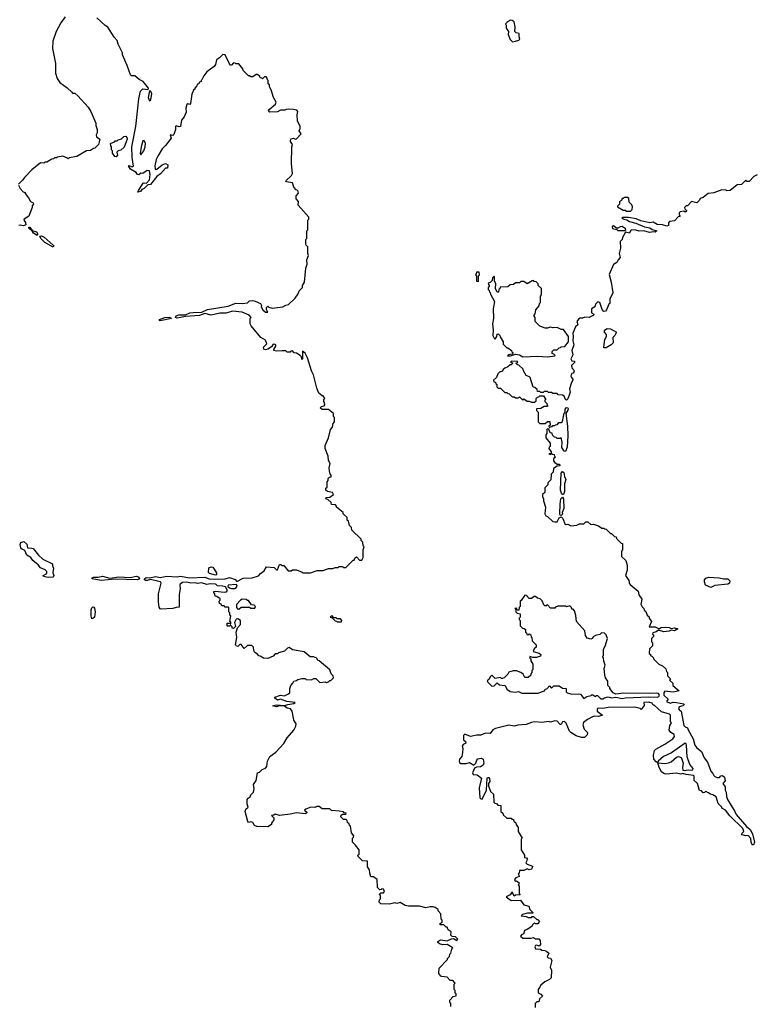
# Model space of a CAD drawing. Extents: x 1980017 to 2252640, y 74400 to 266395.
# Tile 105 of 256: x 2041680 to 2048573, y 205496 to 214725. Entities that reach past the tile are written whole.
import ezdxf

# ---------------------------------------------------------------- set-up
doc = ezdxf.new("R2010")
doc.units = 0

msp = doc.modelspace()

# ---------------------------------------------------------------- linework, layer by layer
at = {"layer": '0CON20XD'}
for points in [[(2042106.4, 214753.6), (2042064.1, 214695.9), (2042023.3, 214615), (2041990, 214525), (2041986.7, 214455), (2042016.1, 214316.1), (2042016.7, 214225), (2042030, 214175), (2042055, 214137.5), (2042125, 214087.5), (2042167.5, 214045), (2042175, 214037.5), (2042196.1, 214036.1), (2042225, 214012.5), (2042322.5, 213905), (2042346.1, 213866.1), (2042392.5, 213755), (2042392.5, 213735), (2042407.5, 213695), (2042407.5, 213665), (2042397.5, 213645), (2042398.3, 213628.3), (2042430, 213605), (2042420, 213555), (2042385, 213520), (2042371.7, 213518.3), (2042345, 213500), (2042305, 213497.5), (2042215, 213442.5), (2042145, 213430), (2042135, 213420), (2042128.3, 213428.3), (2042085, 213447.5), (2042033, 213437), (2042025, 213430), (2042005, 213430), (2041998.3, 213421.7), (2041981.7, 213418.3), (2041935, 213390), (2041915, 213390), (2041905, 213380), (2041875, 213382.5), (2041795, 213317.5), (2041725, 213247.5), (2041707.7, 213222.3), (2041667.5, 213185)], [(2043765.8, 212064.2), (2043815, 212070), (2043835, 212090), (2043865, 212092.5), (2043887, 212087), (2043936.7, 212065), (2043946.7, 212045), (2043942.5, 212035), (2043960, 212005), (2043985, 211983.8), (2044005, 211982.5), (2043992.5, 212005), (2043993.6, 212026.4), (2044005, 212040), (2044015, 212030), (2044045, 212022.5), (2044145, 212032.5), (2044175, 212050), (2044200, 212055), (2044262.5, 212115), (2044290, 212155), (2044300, 212185), (2044330, 212215), (2044330, 212235), (2044350, 212265), (2044360, 212395), (2044372.5, 212435), (2044370, 212475), (2044387.5, 212515), (2044380, 212535), (2044380, 212595), (2044363, 212613), (2044360, 212625), (2044360, 212665), (2044370, 212675), (2044370, 212745), (2044380, 212755), (2044380, 212845), (2044390, 212855), (2044390, 212875), (2044288.3, 212988.3), (2044291.7, 213021.7), (2044270, 213045), (2044270, 213075), (2044291.7, 213098.3), (2044287.5, 213125), (2044270.7, 213130.7), (2044247.5, 213155), (2044237.5, 213195), (2044180, 213205), (2044173.3, 213215), (2044226.7, 213265), (2044237.5, 213285), (2044227.5, 213375), (2044230, 213535), (2044237.5, 213555), (2044216.7, 213585), (2044216.7, 213595), (2044225, 213607.5), (2044245, 213613.3), (2044265, 213606.7), (2044275, 213610), (2044317.5, 213655), (2044297.5, 213685), (2044307.5, 213705), (2044307.5, 213725), (2044283, 213777), (2044280, 213835), (2044286.2, 213866.2), (2044275.9, 213875.9), (2044245, 213883.8), (2044195, 213888.1), (2044177.3, 213882.7), (2044163.1, 213876.9), (2044123.3, 213876.7), (2044095, 213862.5), (2044025, 213860), (2044013, 213873), (2044017.5, 213885), (2044077.5, 213935), (2044083, 213953), (2044057.5, 213995), (2044037, 214067), (2044020, 214095), (2044020, 214115), (2044010, 214125), (2044010, 214155), (2044001.7, 214161.7), (2043998.3, 214178.3), (2043988.3, 214188.3), (2043975, 214190), (2043955, 214170), (2043948.3, 214178.3), (2043935, 214180), (2043930, 214195), (2043905, 214210), (2043895, 214210), (2043865, 214190), (2043845, 214190), (2043835, 214200), (2043825, 214200), (2043775, 214250), (2043770, 214265), (2043735, 214310), (2043705, 214310), (2043698.3, 214318.3), (2043685, 214320), (2043665, 214300), (2043655, 214300), (2043645, 214310), (2043606.1, 214396.1), (2043585, 214400), (2043553, 214367), (2043525, 214350), (2043514, 214305), (2043502.9, 214287.1), (2043432.5, 214235), (2043405, 214200), (2043388.3, 214161.7), (2043380, 214155), (2043380, 214145), (2043365, 214140), (2043360, 214125), (2043345, 214120), (2043340, 214105), (2043320, 214085), (2043320, 214075), (2043310, 214065), (2043293.6, 214026.4), (2043281.7, 213938.3), (2043275, 213930), (2043256.7, 213936.7), (2043245, 213930), (2043238, 213895), (2043240, 213860), (2043222.5, 213815), (2043197.5, 213785), (2043186.7, 213725), (2043175, 213720), (2043145, 213730), (2043140, 213725), (2043140, 213695), (2043125, 213650), (2043115, 213640), (2043090, 213645), (2043100, 213615), (2043047.5, 213545), (2043016.7, 213515), (2042974.1, 213445.9), (2042958.8, 213415), (2042945.3, 213355), (2042948.9, 213325), (2042955, 213320), (2042965, 213322.9), (2043015, 213365.5), (2043045, 213377.1), (2043068.8, 213365), (2043065.9, 213334.1), (2043045, 213332.5), (2043000, 213280), (2042964.3, 213255.7), (2042905, 213180), (2042881.7, 213178.3), (2042845.8, 213144.2), (2042825.8, 213134.2), (2042813.3, 213115), (2042788.3, 213108.3), (2042792, 213125), (2042837, 213193), (2042845, 213197.5), (2042867.5, 213192.5), (2042895.8, 213224.2), (2042903.3, 213275), (2042895, 213310), (2042875, 213312.5), (2042835, 213282.5), (2042815, 213287.5), (2042795, 213272.5), (2042785, 213273.3), (2042773, 213293), (2042720, 213325), (2042700, 213355), (2042705, 213360), (2042735, 213346.7), (2042746.7, 213353.3), (2042733.3, 213435), (2042731.8, 213535), (2042769, 213725), (2042787.4, 213895), (2042795.9, 213984.1), (2042810.6, 214055), (2042835, 214077.3), (2042885, 214070), (2042885.7, 214085), (2042835.6, 214145.6), (2042800, 214165), (2042758.3, 214198.3), (2042728.3, 214198.3), (2042717, 214207), (2042687.5, 214295), (2042642.5, 214395), (2042642.5, 214415), (2042602.5, 214495), (2042595, 214530), (2042565, 214560), (2042506.4, 214656.4), (2042480.7, 214670.7), (2042403, 214743)], [(2046298.3, 214518.3), (2046325, 214522.5), (2046357, 214533), (2046367, 214543), (2046360, 214565), (2046360, 214595), (2046333, 214603), (2046320, 214615), (2046322.5, 214655), (2046312.5, 214705), (2046295, 214717.5), (2046280.7, 214719.3), (2046250, 214705), (2046233, 214687), (2046240, 214675), (2046240, 214645), (2046260, 214615), (2046257.5, 214585), (2046275, 214540), (2046298.3, 214518.3)], [(2042895, 213964.4), (2042909.6, 213975), (2042917.3, 214035), (2042905, 214054), (2042895, 214057.5), (2042885.5, 213995), (2042895, 213964.4)], [(2042585, 213440), (2042571.7, 213441.7), (2042550, 213475), (2042550, 213495), (2042540, 213505), (2042540, 213535), (2042533, 213543), (2042530, 213565), (2042568.3, 213581.7), (2042575, 213590), (2042595, 213590), (2042601.7, 213598.3), (2042635, 213610), (2042655, 213630), (2042675, 213632.5), (2042685, 213620), (2042686, 213605), (2042658.8, 213531.2), (2042628.3, 213501.7), (2042603, 213497), (2042590, 213485), (2042597.5, 213455), (2042585, 213440)], [(2042815, 213460), (2042843.2, 213496.8), (2042856.9, 213533.1), (2042857.7, 213567.7), (2042845, 213590), (2042835, 213588.8), (2042821.5, 213545), (2042808, 213475), (2042815, 213460)], [(2048590, 213270), (2048560, 213255), (2048515, 213210), (2048495, 213210), (2048485, 213220), (2048445, 213180), (2048401.7, 213178.3), (2048337, 213123), (2048305, 213120), (2048297, 213127), (2048258.3, 213131.7), (2048185, 213103.3), (2048133, 213097), (2048085, 213060), (2048055, 213050), (2048050, 213035), (2048025, 213010), (2047975, 213020), (2047938.3, 212981.7), (2047925, 212980), (2047910, 212965), (2047911.7, 212951.7), (2047928.3, 212938.3), (2047928.3, 212931.7), (2047915, 212920), (2047905, 212930), (2047870, 212925), (2047860, 212915), (2047860, 212895), (2047868.3, 212881.7), (2047851.7, 212878.3), (2047815, 212840), (2047770, 212835), (2047758.3, 212821.7), (2047760, 212795), (2047745, 212788.8), (2047705, 212803.8), (2047655, 212804.3), (2047615, 212826.7), (2047585, 212822.5), (2047501.4, 212841.4), (2047458.3, 212858.3), (2047385, 212870), (2047328.3, 212871.7), (2047322.5, 212865), (2047340, 212855), (2047370, 212850), (2047394.2, 212834.2), (2047455, 212818), (2047534.2, 212784.2), (2047585, 212773.8), (2047608.3, 212758.3), (2047650, 212745), (2047636.4, 212733.6), (2047615, 212737.5), (2047585, 212731.2), (2047525, 212746), (2047485, 212743.8), (2047455, 212753.3), (2047413.8, 212756.2), (2047403, 212747), (2047395, 212723.8), (2047357.5, 212732.5), (2047327.5, 212685), (2047326.7, 212665), (2047306.7, 212645), (2047308.8, 212585), (2047298.6, 212535), (2047306.7, 212495), (2047286.7, 212475), (2047275, 212450), (2047245, 212430), (2047203.6, 212336.4), (2047222.5, 212265), (2047238.8, 212165), (2047210, 212105), (2047210, 212065), (2047201.7, 212058.3), (2047180, 212005), (2047168.3, 211991.7), (2047155, 211990), (2047138.3, 212008.3), (2047117.5, 212075), (2047098.3, 212081.7), (2047075, 212060), (2047070, 212035), (2047038.8, 212015), (2047038.3, 211978.3), (2047060, 211965), (2047055, 211950), (2047045, 211950), (2047015, 211932.5), (2046975, 211936.7), (2046955, 211927.5), (2046933.6, 211926.4), (2046915, 211917.5), (2046900, 211895), (2046910, 211865), (2046887.5, 211845), (2046864.3, 211785.7), (2046868, 211755), (2046862, 211715), (2046871.7, 211678.3), (2046853.8, 211625), (2046863.8, 211585), (2046844.2, 211545), (2046855, 211528.8), (2046880, 211525), (2046878.3, 211511.7), (2046851.2, 211485), (2046855, 211462.5), (2046880, 211435), (2046871.7, 211428.3), (2046868.3, 211411.7), (2046855, 211407.5), (2046846.7, 211395), (2046844.2, 211385), (2046851.7, 211371.7), (2046863.3, 211355), (2046863.3, 211345), (2046851.2, 211325), (2046833.3, 211265), (2046837.5, 211235), (2046832.5, 211215), (2046817.4, 211172.6), (2046805, 211160), (2046793.3, 211165), (2046782.5, 211195), (2046767, 211207), (2046725, 211210), (2046715, 211220), (2046675, 211220), (2046665, 211230), (2046635, 211230), (2046625, 211240), (2046595, 211240), (2046585, 211230), (2046565, 211230), (2046555, 211240), (2046531.7, 211241.7), (2046528.3, 211258.3), (2046508.3, 211278.3), (2046491.7, 211281.7), (2046465, 211370), (2046458.3, 211378.3), (2046425, 211390), (2046400, 211435), (2046398.3, 211448.3), (2046358.3, 211488.3), (2046345, 211490), (2046331.7, 211501.7), (2046331.7, 211508.3), (2046348.3, 211511.7), (2046345, 211520), (2046290, 211525), (2046280, 211515), (2046298.3, 211508.3), (2046298.3, 211501.7), (2046285, 211490), (2046275, 211490), (2046255, 211470), (2046225, 211460), (2046210, 211445), (2046205, 211430), (2046175, 211420), (2046160, 211405), (2046148.3, 211371.7), (2046120, 211345), (2046121.7, 211331.7), (2046138.3, 211328.3), (2046141.7, 211311.7), (2046150, 211305), (2046150, 211285), (2046165, 211270), (2046185, 211270), (2046225, 211230), (2046245, 211230), (2046255, 211220), (2046268.3, 211218.3), (2046295, 211190), (2046315, 211190), (2046325, 211180), (2046355, 211180), (2046365, 211190), (2046395, 211160), (2046405, 211170), (2046435, 211150), (2046455, 211150), (2046475, 211140), (2046505, 211140), (2046518.3, 211151.7), (2046520, 211175), (2046531.7, 211188.3), (2046545, 211190), (2046555, 211200), (2046588.3, 211198.3), (2046610, 211165), (2046601.7, 211158.3), (2046600, 211145), (2046618.3, 211128.3), (2046621.7, 211111.7), (2046630, 211105), (2046625, 211100), (2046595, 211100), (2046565, 211080), (2046521.7, 211078.3), (2046521.7, 211061.7), (2046540, 211045), (2046540, 210955), (2046555, 210940), (2046605, 210940), (2046625, 210960), (2046648.3, 210958.3), (2046650, 210925), (2046640, 210915), (2046645, 210900), (2046651.7, 210908.3), (2046668.3, 210911.7), (2046675, 210920), (2046695, 210920), (2046701.7, 210928.3), (2046718.3, 210931.7), (2046731.7, 210948.3), (2046755, 210950), (2046765, 210960), (2046783, 211037), (2046790, 211045), (2046790, 211075), (2046805, 211090), (2046815, 211086.7), (2046820, 211075), (2046816.2, 211063.8), (2046797.5, 211035), (2046812, 210915)], [(2041667.5, 213175), (2041683.8, 213143.8), (2041711.7, 213111.7), (2041730, 213105), (2041730, 213095), (2041763.3, 213055), (2041780, 213020), (2041805, 213010), (2041810, 212995), (2041798.3, 212981.7), (2041797.5, 212965), (2041767, 212883), (2041723.6, 212856.4), (2041717.5, 212845), (2041734, 212824), (2041736.7, 212803.3), (2041717.3, 212792.7), (2041685, 212800), (2041672.5, 212795)], [(2047405, 212930), (2047420, 212945), (2047421.7, 212971.7), (2047415, 212990), (2047390, 213015), (2047388.3, 213048.3), (2047375, 213060), (2047345, 213060), (2047335, 213050), (2047325, 213050), (2047318.3, 213031.7), (2047301.7, 213018.3), (2047300, 212995), (2047281.7, 212978.3), (2047281.7, 212971.7), (2047335, 212940), (2047355, 212940), (2047365, 212930), (2047405, 212930)], [(2041845, 212703.3), (2041808.8, 212725), (2041800, 212740), (2041765, 212770), (2041765, 212780), (2041775, 212780), (2041798.3, 212748.3), (2041837.8, 212737.8), (2041850, 212715), (2041845, 212703.3)], [(2047355, 212750), (2047360, 212755), (2047357.5, 212765), (2047325, 212786.7), (2047306.4, 212783.6), (2047285, 212770), (2047271.7, 212771.7), (2047245, 212792.5), (2047235, 212790), (2047230.7, 212779.3), (2047235, 212767.5), (2047275, 212760), (2047285, 212750), (2047355, 212750)], [(2041995, 212592.5), (2041915, 212636.7), (2041876.7, 212675), (2041870, 212695), (2041885, 212698.8), (2041907.9, 212687.9), (2041995, 212612.5), (2042000, 212605), (2041995, 212592.5)], [(2045975, 212270), (2045980, 212275), (2045980, 212325), (2045990, 212335), (2045985, 212360), (2045961.7, 212358.3), (2045958.3, 212341.7), (2045950, 212335), (2045960, 212325), (2045960, 212275), (2045975, 212270)], [(2046395, 211565.6), (2046532.5, 211572.5), (2046625, 211566.2), (2046695, 211573.8), (2046698.3, 211578.3), (2046685, 211590), (2046670, 211595), (2046670, 211615), (2046685, 211630), (2046715, 211630), (2046735, 211650), (2046748.3, 211651.7), (2046755, 211660), (2046788.3, 211661.7), (2046822.5, 211705), (2046822.5, 211755), (2046775, 211820), (2046755, 211820), (2046715, 211840), (2046675, 211837.5), (2046655, 211842.5), (2046625, 211832.5), (2046603.6, 211833.6), (2046553, 211853), (2046510, 211895), (2046510, 211935), (2046500, 211945), (2046500, 211955), (2046511.7, 211968.3), (2046517.5, 212005), (2046547, 212043), (2046550, 212065), (2046560, 212075), (2046560, 212135), (2046570, 212145), (2046570, 212205), (2046540, 212235), (2046538.3, 212248.3), (2046518.3, 212268.3), (2046501.7, 212271.7), (2046495, 212280), (2046481.7, 212278.3), (2046435, 212250), (2046405, 212270), (2046375, 212270), (2046365, 212260), (2046325, 212260), (2046308.3, 212241.7), (2046275, 212240), (2046255, 212220), (2046181.7, 212218.3), (2046178.3, 212201.7), (2046170, 212195), (2046168.3, 212171.7), (2046155, 212170), (2046140, 212205), (2046141.7, 212251.7), (2046130, 212275), (2046130, 212315), (2046125, 212320), (2046110, 212305), (2046108.3, 212281.7), (2046088.3, 212261.7), (2046070, 212255), (2046071.7, 212241.7), (2046080, 212235), (2046078.3, 212221.7), (2046070, 212215), (2046070, 212195), (2046078.3, 212188.3), (2046081.7, 212171.7), (2046088.3, 212168.3), (2046091.7, 212151.7), (2046130, 212085), (2046116.7, 212015), (2046121.2, 211925), (2046110, 211875), (2046116.7, 211815), (2046113.3, 211765), (2046125, 211740), (2046135, 211730), (2046150, 211755), (2046153, 211777), (2046165, 211780), (2046180, 211765), (2046181.7, 211751.7), (2046210, 211705), (2046210, 211685), (2046245, 211650), (2046255, 211650), (2046290, 211625), (2046291.7, 211611.7), (2046300, 211605), (2046298.3, 211591.7), (2046260, 211585), (2046250, 211575), (2046280, 211575), (2046325, 211590), (2046365, 211584), (2046395, 211565.6)], [(2045635, 205757.5), (2045625, 205760), (2045607.5, 205785), (2045610, 205835), (2045690, 205915), (2045690, 205925), (2045707, 205943), (2045710, 205965), (2045720, 205975), (2045728.3, 206011.7), (2045740, 206025), (2045685, 206056.2), (2045645, 206052.9), (2045613.6, 206063.6), (2045598.8, 206075), (2045598.8, 206085), (2045625, 206099.2), (2045685, 206090), (2045725, 206110), (2045745, 206112.5), (2045775, 206093.3), (2045787, 206107), (2045765, 206127.5), (2045731.7, 206131.7), (2045720, 206145), (2045722.5, 206175), (2045693.6, 206193.6), (2045685, 206220), (2045675, 206220), (2045655, 206240), (2045621.7, 206241.7), (2045620, 206255), (2045640, 206265), (2045640, 206285), (2045630, 206295), (2045627.5, 206345), (2045603, 206373), (2045602.5, 206385), (2045572.5, 206405), (2045555, 206411.2), (2045525, 206410), (2045485, 206399.2), (2045425, 206415.8), (2045325, 206417.5), (2045293.4, 206423.4), (2045245, 206450), (2045215, 206440.8), (2045195, 206446), (2045144.1, 206434.1), (2045065, 206437.5), (2045050, 206455), (2045053, 206477), (2045060, 206485), (2045060, 206515), (2045050, 206525), (2045065, 206540), (2045088.3, 206541.7), (2045097.5, 206555), (2045090, 206575), (2045075, 206580), (2045068.3, 206571.7), (2045055, 206570), (2045031.7, 206591.7), (2045030, 206665), (2044995, 206690), (2044971.7, 206691.7), (2044960, 206725), (2044957, 206757), (2044940, 206785), (2044938.3, 206838.3), (2044891.7, 206841.7), (2044851.7, 206881.7), (2044850, 206895), (2044860, 206905), (2044860, 206945), (2044828.3, 206988.3), (2044800, 207015), (2044800, 207055), (2044808.3, 207061.7), (2044810, 207075), (2044790, 207105), (2044780, 207165), (2044771.7, 207171.7), (2044768.3, 207188.3), (2044751.7, 207201.7), (2044748.3, 207218.3), (2044738.3, 207228.3), (2044715, 207230), (2044690, 207255), (2044691.7, 207268.3), (2044705, 207280), (2044735, 207280), (2044738.3, 207288.3), (2044721.7, 207291.7), (2044715, 207300), (2044675, 207307.5), (2044603, 207313), (2044585, 207330), (2044515, 207330), (2044485, 207350), (2044465, 207350), (2044445, 207342.5), (2044407, 207343), (2044360, 207325), (2044350, 207315), (2044372.5, 207295), (2044358.3, 207281.7), (2044275, 207292.5), (2044215, 207277.5), (2044115, 207267.5), (2044073, 207277), (2044061.7, 207268.3), (2044040, 207265), (2044060, 207245), (2044060, 207225), (2044040, 207195), (2044038.3, 207181.7), (2044005, 207160), (2043903, 207163), (2043881.7, 207171.7), (2043865, 207200), (2043845, 207207.5), (2043825, 207200), (2043818.3, 207208.3), (2043792.5, 207305), (2043798.8, 207325), (2043822.5, 207345), (2043812.3, 207372.3), (2043810.8, 207415), (2043820.6, 207429.4), (2043839.3, 207440.7), (2043845, 207460), (2043870, 207485), (2043877.5, 207515), (2043872.5, 207555), (2043897, 207593), (2043910, 207665), (2043928.3, 207671.7), (2043951.7, 207698.3), (2043985, 207710), (2043996.7, 207725), (2044002.5, 207775), (2044025, 207820), (2044079.3, 207860.7), (2044155, 207940), (2044187.5, 207995), (2044247.5, 208065), (2044267, 208103), (2044270, 208125), (2044248.3, 208158.3), (2044247, 208177), (2044232.5, 208245), (2044217.5, 208265), (2044185, 208272.5), (2044161.7, 208291.7), (2044115, 208293.3), (2044085, 208283.3), (2044050, 208295), (2044085, 208302), (2044165, 208296.7), (2044192.5, 208307.5), (2044250, 208315), (2044260, 208325), (2044183.9, 208333.9), (2044125, 208357.5), (2044095, 208347.5), (2044070, 208365), (2044070, 208375), (2044125, 208393.3), (2044161.7, 208388.3), (2044200, 208405), (2044210, 208415), (2044210, 208455), (2044220, 208485), (2044240, 208505), (2044250, 208525), (2044275, 208530), (2044285, 208540), (2044325, 208550), (2044355, 208550), (2044365, 208540), (2044413, 208537), (2044435, 208550), (2044455, 208550), (2044493.6, 208513.6), (2044545, 208520), (2044555, 208512.5), (2044575, 208520), (2044585, 208530), (2044595, 208530), (2044620, 208555), (2044617.5, 208575), (2044600, 208595), (2044585, 208630), (2044486.4, 208716.4), (2044475, 208720), (2044465, 208740), (2044431.7, 208751.7), (2044403, 208753), (2044345, 208800), (2044235, 208820), (2044205, 208840), (2044190, 208835), (2044160, 208805), (2044105, 208790), (2044095, 208780), (2044075, 208780), (2044055, 208760), (2044005, 208737.5), (2043965, 208740), (2043935, 208760), (2043921.7, 208761.7), (2043908.3, 208778.3), (2043882.5, 208795), (2043873, 208813), (2043870, 208845), (2043855, 208860), (2043815, 208860), (2043785, 208830), (2043755, 208870), (2043741.7, 208868.3), (2043725, 208850), (2043711.7, 208851.7), (2043708.3, 208858.3), (2043702.5, 208865), (2043713.3, 208935), (2043707.5, 208985), (2043720, 209025), (2043750, 209055), (2043750, 209095), (2043725, 209110), (2043710, 209105), (2043692.5, 209075), (2043701.7, 209038.3), (2043685, 209020), (2043671.7, 209021.7), (2043670, 209035), (2043655, 209050), (2043645, 209040), (2043625, 209040), (2043625, 209070), (2043645, 209070), (2043655, 209060), (2043660, 209065), (2043658.3, 209078.3), (2043650, 209085), (2043657.5, 209137.5), (2043650, 209145), (2043650, 209165), (2043640, 209175), (2043640, 209215), (2043635, 209220), (2043605, 209220), (2043595, 209230), (2043575, 209230), (2043568.3, 209248.3), (2043551.7, 209251.7), (2043550, 209275), (2043560, 209285), (2043558.3, 209298.3), (2043528.3, 209318.3), (2043511.7, 209321.7), (2043510, 209345), (2043500, 209355), (2043500, 209365), (2043515, 209370), (2043595, 209360), (2043617, 209363), (2043627.5, 209375), (2043608.3, 209408.3), (2043585, 209416.7), (2043535, 209417.5), (2043522.5, 209432.5), (2043513.6, 209433.6), (2043465, 209437.5), (2043435, 209432.5), (2043385, 209445.4), (2043345, 209440.8), (2043323.6, 209446.4), (2043285, 209442.9), (2043245, 209452.1), (2043205, 209449.1), (2043185, 209435.8), (2043181.4, 209425), (2043182.9, 209395), (2043173.6, 209335), (2043175, 209217.5), (2043145, 209217.1), (2043115, 209206.9), (2043005, 209200), (2042995, 209202.5), (2042987.5, 209217.5), (2042979.4, 209265), (2042980, 209345), (2043006, 209445), (2043000, 209455), (2042985, 209460), (2042905, 209478.8), (2042875, 209468.1), (2042859.7, 209469.7), (2042850, 209475), (2042848.6, 209485), (2042865, 209498.1), (2042895, 209493.3), (2042955, 209506.9), (2042995, 209497.5), (2043057.9, 209507.9), (2043155, 209502.2), (2043185, 209509.5), (2043275, 209494.6), (2043415, 209499.2), (2043455, 209485.5), (2043535, 209481.5), (2043605, 209482.9), (2043645, 209496.9), (2043698.3, 209478.3), (2043715, 209460), (2043775, 209490), (2043860, 209495), (2043917.7, 209512.3), (2043937.5, 209535), (2043971.7, 209558.3), (2043993, 209597), (2044065, 209590), (2044085, 209570), (2044095, 209570), (2044115, 209620), (2044128.3, 209618.3), (2044135, 209610), (2044155, 209610), (2044195, 209560), (2044225, 209560), (2044235, 209570), (2044275, 209570), (2044328.3, 209548.3), (2044335, 209540), (2044405, 209540), (2044468.3, 209561.7), (2044525, 209562.5), (2044575, 209580), (2044615, 209580), (2044635, 209590), (2044665, 209590), (2044675, 209600), (2044705, 209600), (2044715, 209590), (2044735, 209590), (2044791.7, 209648.3), (2044805, 209660), (2044815, 209660), (2044821.7, 209678.3), (2044835, 209690), (2044865, 209660), (2044885, 209660), (2044900, 209685), (2044900, 209755), (2044907.5, 209785), (2044900, 209795), (2044897, 209827), (2044880, 209845), (2044880, 209855), (2044791.7, 209941.7), (2044790, 209965), (2044770, 209985), (2044760, 210025), (2044750, 210035), (2044748.3, 210058.3), (2044710, 210095), (2044710, 210105), (2044650, 210155), (2044650, 210165), (2044638.3, 210178.3), (2044601.7, 210181.7), (2044598.3, 210198.3), (2044568.3, 210228.3), (2044550, 210235), (2044553, 210247), (2044585, 210250), (2044620, 210275), (2044610, 210295), (2044563, 210303), (2044550, 210315), (2044550, 210335), (2044560, 210345), (2044560, 210395), (2044570, 210405), (2044570, 210425), (2044581.7, 210438.3), (2044598.3, 210441.7), (2044600, 210455), (2044588.3, 210468.3), (2044582.5, 210495), (2044580, 210525), (2044590, 210565), (2044573, 210593), (2044570, 210635), (2044542.5, 210705), (2044542.5, 210735), (2044572.5, 210805), (2044592.5, 210885), (2044610, 210905), (2044618.3, 210941.7), (2044630, 210955), (2044630, 210995), (2044620, 211005), (2044620, 211035), (2044575, 211070), (2044515, 211072), (2044498, 211085), (2044505, 211100), (2044533.3, 211106.7), (2044540, 211115), (2044537, 211137), (2044530, 211145), (2044530, 211165), (2044540, 211175), (2044525, 211200), (2044515, 211200), (2044483.3, 211225), (2044465, 211270), (2044432.5, 211395), (2044413.6, 211433.6), (2044377.5, 211555), (2044355, 211600), (2044331.7, 211618.3), (2044330, 211545), (2044325, 211540), (2044320, 211565), (2044308.3, 211578.3), (2044275, 211600), (2044251.7, 211601.7), (2044235, 211620), (2044221.7, 211618.3), (2044215, 211610), (2044185, 211610), (2044175, 211620), (2044135, 211622.5), (2044085, 211617.5), (2044060, 211625), (2044060, 211635), (2044080, 211665), (2044080, 211675), (2044071.7, 211681.7), (2044055, 211682.5), (2044040.7, 211659.3), (2044004.4, 211635.6), (2043985, 211631.4), (2043967.8, 211637.8), (2043963.5, 211656.5), (2043996.7, 211686.7), (2043985, 211720), (2043940, 211745), (2043850, 211855), (2043840, 211875), (2043840, 211925), (2043850, 211935), (2043830, 211955), (2043765, 211983.8), (2043675, 211992.1), (2043615, 211975.5), (2043555, 211975.5), (2043475, 211955.6), (2043415, 211971.2), (2043365.9, 211954.1), (2043235, 211944.2), (2043155, 211928.8), (2043140, 211935), (2043145, 211948.8), (2043171.7, 211958.3), (2043235, 211958.8), (2043275, 211977.1), (2043305, 211981.9), (2043386.1, 211983.9), (2043441.2, 212008.8), (2043635, 212038.6), (2043705, 212067.5), (2043765.8, 212064.2)], [(2042995, 211903.8), (2042990, 211905), (2042990, 211915), (2043040, 211935), (2043085, 211936.9), (2043102.5, 211925), (2042995, 211903.8)], [(2047175, 211650), (2047155, 211650), (2047152.5, 211655), (2047163, 211727), (2047180, 211755), (2047180, 211775), (2047160, 211795), (2047160, 211815), (2047185, 211830), (2047215, 211827.5), (2047272.5, 211795), (2047256.7, 211765), (2047237.5, 211745), (2047240, 211695), (2047223, 211677), (2047175, 211650)], [(2046812, 210915), (2046816.7, 210825), (2046811.2, 210718.8), (2046795, 210677.5), (2046780.7, 210680.7), (2046760, 210715), (2046762.5, 210765), (2046755, 210810), (2046745, 210800), (2046715, 210800), (2046708.3, 210808.3), (2046691.7, 210811.7), (2046671.7, 210831.7), (2046668.3, 210848.3), (2046651.7, 210851.7), (2046638.3, 210888.3), (2046625, 210890), (2046620, 210885), (2046620, 210845), (2046610, 210835), (2046610, 210805), (2046650, 210755), (2046650, 210725), (2046641.7, 210718.3), (2046640, 210705), (2046660, 210675), (2046660, 210660), (2046640, 210655), (2046655, 210650), (2046665, 210660), (2046671.7, 210651.7), (2046688.3, 210648.3), (2046691.7, 210631.7), (2046700, 210625), (2046681.7, 210608.3), (2046681.7, 210591.7), (2046693.6, 210573.6), (2046715, 210560), (2046738.3, 210558.3), (2046740, 210545), (2046715, 210540), (2046681.7, 210518.3), (2046680, 210485), (2046660, 210465), (2046657, 210413), (2046630, 210385), (2046630, 210365), (2046601.7, 210338.3), (2046600, 210295), (2046580, 210275), (2046580, 210255), (2046590, 210235), (2046590, 210215), (2046607.5, 210155), (2046602.5, 210095), (2046610, 210075), (2046625, 210070), (2046675, 210022.5), (2046695, 210017.5), (2046715, 210020), (2046734.2, 210055.8), (2046755, 210064), (2046769.7, 210049.7), (2046790, 209995), (2046817, 209997), (2046845, 209980), (2046901.7, 209988.3), (2046925, 210000), (2046965, 210000), (2046985, 210017.5), (2047005, 210017.5), (2047033, 209993), (2047057, 209997), (2047105, 209980), (2047135, 209960), (2047155, 209960), (2047161.7, 209951.7), (2047175, 209950), (2047215, 209910), (2047225, 209910), (2047255, 209880), (2047268.3, 209878.3), (2047271.7, 209861.7), (2047315, 209820), (2047330, 209815), (2047330, 209755), (2047320, 209745), (2047320, 209695), (2047360, 209655), (2047371.7, 209611.7), (2047372.5, 209565), (2047357.5, 209515), (2047388.3, 209468.3), (2047391.7, 209451.7), (2047390, 209445), (2047400.7, 209430.7), (2047475, 209370), (2047483, 209333), (2047510, 209295), (2047500, 209245), (2047508.3, 209238.3), (2047510, 209225), (2047530, 209205), (2047531.7, 209191.7), (2047548.3, 209178.3), (2047560, 209145), (2047578.3, 209128.3), (2047580, 209115), (2047600, 209085), (2047580, 209035), (2047635, 209034.2), (2047665, 209017.5), (2047675, 209017.5), (2047690.8, 209029.2), (2047735, 209032.5), (2047765, 209028.8), (2047785, 209017.5), (2047815, 209023.8), (2047847.5, 209015), (2047815, 208998), (2047785, 209003.3), (2047765, 208993.8), (2047715, 208987.5), (2047665, 209002.5), (2047645, 208986.2), (2047611.7, 208978.3), (2047610, 208965), (2047618.3, 208958.3), (2047620, 208945), (2047600, 208925), (2047600, 208895), (2047610, 208885), (2047610, 208855), (2047583, 208827), (2047580, 208785), (2047590, 208775), (2047590, 208765), (2047605, 208760), (2047620, 208745), (2047620, 208735), (2047670, 208685), (2047705, 208670), (2047735, 208640), (2047740, 208615), (2047750, 208605), (2047750, 208575), (2047778.3, 208548.3), (2047770, 208535), (2047800, 208505), (2047800, 208485), (2047860, 208435), (2047805, 208421.2), (2047725, 208432), (2047715.4, 208414.6), (2047716.8, 208395), (2047756.7, 208355), (2047742.5, 208335), (2047775, 208318.8), (2047805, 208327.5), (2047835, 208326.7), (2047903, 208313), (2047907.5, 208305), (2047895, 208292.5), (2047860, 208285), (2047852.5, 208265), (2047865, 208250), (2047880, 208245), (2047905, 208110), (2047915, 208097.5), (2047936.4, 208086.4), (2047945, 208070), (2047990, 207985), (2048007.5, 207925), (2048025, 207900), (2048067.5, 207865), (2048092.5, 207805), (2048126.7, 207765), (2048155, 207680), (2048175, 207660), (2048185, 207640), (2048195, 207630), (2048217, 207623), (2048237, 207623), (2048251.7, 207638.3), (2048265, 207641.2), (2048285, 207626.7), (2048289.3, 207590.7), (2048270, 207565), (2048290, 207535), (2048290, 207505), (2048300, 207485), (2048302.5, 207445), (2048312.5, 207415), (2048381.2, 207305), (2048393.9, 207273.9), (2048492, 207162), (2048524.5, 207134.5), (2048545.8, 207095), (2048566.4, 207015), (2048555, 206991.2), (2048545, 206990), (2048534.5, 207014.5), (2048531.9, 207051.9), (2048505, 207079.2), (2048484.2, 207075.8), (2048450, 207085), (2048442.5, 207095), (2048466.7, 207115), (2048456.7, 207145), (2048333.6, 207263.6), (2048295, 207317.5), (2048260, 207335), (2048260, 207345), (2048225, 207380), (2048205, 207440), (2048175, 207460), (2048150, 207465), (2048135, 207480), (2048121.7, 207481.7), (2048118.3, 207488.3), (2048105, 207490), (2048098.3, 207481.7), (2048085, 207480), (2048068.3, 207498.3), (2048051.7, 207501.7), (2048030, 207565), (2048000, 207595), (2048000, 207635), (2047995, 207640), (2047925, 207648.8), (2047895, 207660), (2047875, 207653.3), (2047835, 207662.5), (2047735, 207653.8), (2047715, 207660), (2047695, 207676.7), (2047671.2, 207715), (2047660, 207760), (2047725, 207752.5), (2047759.3, 207760.7), (2047785, 207770), (2047835, 207814), (2047855, 207818.6), (2047878.6, 207808.6), (2047886.2, 207795), (2047896.2, 207755), (2047890, 207715), (2047895, 207690), (2047906.7, 207686.7), (2047945, 207694.2), (2047975, 207690), (2047987.5, 207695), (2047990, 207705), (2047958.8, 207745), (2047935.9, 207815.9), (2047929.1, 207925), (2047925, 207938), (2047915, 207942.9), (2047786.4, 207853.6), (2047712.1, 207817.9), (2047662.5, 207775), (2047660, 207760), (2047645, 207767.5), (2047621.2, 207795), (2047619.5, 207830.5), (2047627.8, 207875), (2047641.1, 207888.9), (2047725, 207935.4), (2047799.4, 207985), (2047816.4, 208005), (2047811.5, 208025), (2047782.8, 208042.8), (2047765.4, 208065), (2047771.2, 208108.8), (2047786.7, 208135), (2047777.5, 208147.5), (2047778, 208205), (2047770, 208215), (2047695, 208237.5), (2047625, 208300), (2047615, 208300), (2047608.3, 208318.3), (2047575, 208328.8), (2047530, 208325), (2047531.7, 208298.3), (2047505, 208260), (2047495, 208270), (2047445, 208280), (2047195, 208277.5), (2047145, 208270), (2047105, 208272.5), (2047090, 208265), (2047090, 208245), (2047140, 208205), (2047105, 208192.5), (2047065, 208197.5), (2047048.3, 208191.7), (2047000, 208165), (2046963.6, 208136.4), (2046957.5, 208115), (2046970, 208075), (2047000, 208045), (2046998.3, 208021.7), (2046971.7, 207998.3), (2046945, 207997.5), (2046895, 208012.5), (2046843.6, 208043.6), (2046832.5, 208055), (2046800.7, 208130.7), (2046785, 208147.5), (2046767, 208143), (2046755, 208120), (2046745, 208120), (2046715, 208150), (2046695, 208152.5), (2046655, 208140), (2046635, 208147.5), (2046575, 208137.5), (2046505, 208142.5), (2046475, 208137.5), (2046425, 208117.5), (2046348.3, 208111.7), (2046315, 208102.5), (2046265, 208112.5), (2046138.3, 208081.7), (2046115, 208070), (2046087.5, 208035), (2046045, 208037.5), (2046001.7, 208018.3), (2045965, 208020), (2045905, 208007.5), (2045851.7, 208028.3), (2045840, 208015), (2045837.5, 207985), (2045840, 207975), (2045858.3, 207958.3), (2045860, 207945), (2045835, 207930), (2045827.5, 207915), (2045832.5, 207895), (2045830, 207855), (2045821.7, 207818.3), (2045802.5, 207795), (2045796.7, 207775), (2045802, 207762), (2045814.2, 207754.2), (2045865, 207752.9), (2045895, 207761.4), (2045935, 207737.5), (2045955, 207757.5), (2045962.5, 207785), (2045973.7, 207796.3), (2046005, 207803.6), (2046022.9, 207795), (2046028.1, 207755), (2046022.1, 207737.9), (2045997.8, 207722.2), (2045961.4, 207718.6), (2045940.9, 207709.1), (2045922.5, 207665), (2045930.8, 207650.8), (2045966, 207646), (2046007, 207617), (2045985.9, 207524.1), (2045993, 207433), (2046001.7, 207421.7), (2046015, 207420), (2046053.3, 207505), (2046060, 207615), (2046065, 207622.5), (2046075, 207622.5), (2046083.6, 207613.6), (2046086.7, 207585), (2046073, 207567), (2046072.5, 207545), (2046091.7, 207491.7), (2046120, 207465), (2046121.7, 207391.7), (2046131.7, 207381.7), (2046148.3, 207378.3), (2046161.7, 207361.7), (2046188.3, 207358.3), (2046190, 207305), (2046208.3, 207288.3), (2046211.7, 207271.7), (2046245, 207240), (2046285, 207240), (2046291.7, 207231.7), (2046308.3, 207228.3), (2046311.7, 207211.7), (2046328.3, 207198.3), (2046331.7, 207181.7), (2046350, 207155), (2046350, 207115), (2046390, 207055), (2046380, 207045), (2046380, 206945), (2046410, 206895), (2046411.7, 206871.7), (2046428.3, 206868.3), (2046440, 206855), (2046431.7, 206848.3), (2046430, 206835), (2046421.7, 206821.7), (2046435, 206810), (2046485, 206790), (2046483.3, 206775), (2046475, 206763.3), (2046455, 206757.5), (2046435, 206767.5), (2046405, 206751.2), (2046365, 206750), (2046360, 206725), (2046350, 206715), (2046358.3, 206708.3), (2046360, 206695), (2046329.3, 206680.7), (2046317.5, 206665), (2046321.7, 206651.7), (2046335, 206652.5), (2046360, 206635), (2046358.3, 206621.7), (2046350, 206615), (2046360, 206605), (2046360, 206535), (2046368.3, 206521.7), (2046325, 206520), (2046315, 206510), (2046295, 206550), (2046276.7, 206523.3), (2046240, 206505), (2046285, 206470), (2046371.7, 206471.7), (2046405, 206430), (2046450, 206415), (2046460, 206385), (2046488.3, 206358.3), (2046488.3, 206351.7), (2046438.3, 206351.7), (2046393, 206337), (2046380, 206325), (2046425, 206320), (2046445, 206310), (2046475, 206310), (2046481.7, 206318.3), (2046495, 206320), (2046525, 206290), (2046535, 206290), (2046550, 206275), (2046535, 206250), (2046515, 206250), (2046505, 206260), (2046485, 206240), (2046480, 206225), (2046435, 206196.7), (2046410.7, 206189.3), (2046400, 206155), (2046385, 206150), (2046372.5, 206135), (2046395, 206117.5), (2046473, 206117), (2046495, 206122.5), (2046515, 206110), (2046545, 206110), (2046556.7, 206095), (2046561.7, 206058.3), (2046547.5, 206042.5), (2046525, 206050), (2046513.6, 206046.4), (2046507.5, 206035), (2046512.5, 206015), (2046561.7, 206011.7), (2046573, 206003), (2046601.7, 206001.7), (2046620.7, 205990.7), (2046637.5, 205975), (2046621.7, 205941.7), (2046633, 205933), (2046655, 205930), (2046667, 205907), (2046650, 205845), (2046662.5, 205815), (2046660, 205745), (2046645, 205727.5), (2046601.7, 205708.3), (2046563.6, 205676.4), (2046550, 205655), (2046540, 205635), (2046540, 205605), (2046565, 205590)], [(2046775, 210276), (2046765, 210276), (2046756.4, 210286.4), (2046748.9, 210315), (2046753.3, 210475), (2046765, 210490), (2046779.5, 210479.5), (2046784.2, 210445), (2046796.7, 210415), (2046785.5, 210375), (2046786.2, 210303.8), (2046775, 210276)], [(2046755, 210077.5), (2046745, 210082.5), (2046741.2, 210095), (2046744, 210185), (2046752, 210235), (2046765, 210250), (2046777.1, 210235), (2046780, 210145), (2046763.6, 210106.4), (2046765, 210090), (2046755, 210077.5)], [(2041946.4, 209496.4), (2041902.5, 209505), (2041900, 209515), (2041933.3, 209535), (2041933.6, 209553.6), (2041918.3, 209568.3), (2041876.1, 209586.1), (2041852.5, 209615), (2041802.5, 209655), (2041783, 209683), (2041747.5, 209705), (2041728.8, 209748.8), (2041697.5, 209765), (2041691.2, 209775), (2041683.3, 209805), (2041690, 209825), (2041720, 209835), (2041748.3, 209808.3), (2041753.8, 209773.8), (2041793, 209773), (2041805, 209767.5), (2041856.7, 209705), (2041897.7, 209667.7), (2041986.4, 209626.4), (2041986.7, 209605), (2041996.7, 209585), (2041989.4, 209545), (2042000, 209515), (2041995, 209501.4), (2041946.4, 209496.4)], [(2043515, 209517.5), (2043460, 209535), (2043450, 209545), (2043453.6, 209586.4), (2043475, 209597.5), (2043490, 209595), (2043525, 209540), (2043525, 209522.5), (2043515, 209517.5)], [(2042445, 209468.9), (2042358.8, 209485), (2042360, 209495), (2042370.6, 209499.4), (2042415, 209499.1), (2042455, 209510), (2042525, 209490), (2042608.3, 209501.7), (2042715, 209496.8), (2042775, 209508.5), (2042795, 209501.4), (2042804.2, 209485), (2042785, 209474.5), (2042575, 209480.8), (2042445, 209468.9)], [(2048155, 209402.5), (2048107.5, 209425), (2048096.2, 209455), (2048096.2, 209475), (2048108.3, 209491.7), (2048135, 209498.8), (2048233.6, 209493.6), (2048275, 209483.3), (2048315, 209483.8), (2048333.8, 209465), (2048331.2, 209445), (2048315, 209434), (2048195, 209423.3), (2048155, 209402.5)], [(2043665, 209393.3), (2043695, 209393.8), (2043705, 209397.5), (2043717.5, 209415), (2043712.5, 209432.5), (2043632.5, 209425), (2043631.7, 209411.7), (2043645, 209400), (2043665, 209393.3)], [(2047145, 208360), (2047160, 208370), (2047195, 208377.5), (2047225, 208368.8), (2047265, 208376.7), (2047325, 208363.3), (2047355, 208369.4), (2047575, 208377.5), (2047655, 208375.5), (2047669.7, 208380.3), (2047675.9, 208395), (2047665, 208410), (2047646.1, 208413.9), (2047585, 208409.6), (2047337, 208413), (2047265, 208403.3), (2047242.5, 208415), (2047210, 208455), (2047210, 208465), (2047190, 208485), (2047190, 208525), (2047170, 208555), (2047162.5, 208585), (2047157.5, 208645), (2047167.5, 208675), (2047153, 208713), (2047150, 208745), (2047140, 208755), (2047150, 208765), (2047150, 208825), (2047167, 208853), (2047187.5, 208925), (2047175, 208960), (2047160, 208975), (2047133, 208977), (2047117, 208963), (2047075, 208952.5), (2047055, 208940), (2047046.4, 208923.6), (2047031.7, 208918.3), (2046997, 208927), (2046983.6, 208953.6), (2046975, 208997.5), (2046897.5, 209085), (2046891.7, 209141.7), (2046880, 209185), (2046865, 209200), (2046855, 209200), (2046850, 209215), (2046835, 209230), (2046805, 209222.5), (2046795, 209227.5), (2046723, 209227), (2046701.2, 209218.8), (2046695, 209210), (2046655, 209210), (2046625, 209240), (2046615, 209230), (2046601.7, 209231.7), (2046591.7, 209241.7), (2046577, 209277), (2046558.3, 209298.3), (2046531.7, 209301.7), (2046515, 209320), (2046501.7, 209318.3), (2046475, 209300), (2046455, 209300), (2046428.3, 209328.3), (2046415, 209330), (2046378.3, 209281.7), (2046370, 209275), (2046370, 209225), (2046360, 209215), (2046358.3, 209191.7), (2046341.7, 209191.7), (2046335, 209210), (2046320, 209205), (2046328.3, 209198.3), (2046330, 209175), (2046341.7, 209161.7), (2046370, 209155), (2046370, 209125), (2046360, 209115), (2046361.7, 209101.7), (2046370, 209095), (2046370, 209045), (2046391.7, 209021.7), (2046408.3, 209018.3), (2046418.3, 209008.3), (2046420, 208985), (2046428.3, 208978.3), (2046431.7, 208961.7), (2046445, 208960), (2046455, 208970), (2046468.3, 208958.3), (2046471.7, 208941.7), (2046480, 208935), (2046481.7, 208901.7), (2046520, 208865), (2046520, 208845), (2046501.7, 208828.3), (2046493, 208803), (2046548.3, 208788.3), (2046562.5, 208775), (2046561.7, 208758.3), (2046523.9, 208746.1), (2046487, 208747), (2046460, 208755), (2046461.7, 208741.7), (2046470, 208735), (2046470, 208715), (2046490, 208685), (2046490, 208635), (2046480, 208625), (2046480, 208605), (2046470, 208595), (2046468.3, 208581.7), (2046445, 208560), (2046415, 208560), (2046399.3, 208589.3), (2046375, 208607.5), (2046335, 208622.5), (2046305, 208622.5), (2046265, 208610), (2046255, 208590), (2046220, 208555), (2046205, 208550), (2046195, 208550), (2046185, 208560), (2046135, 208550), (2046105, 208580), (2046090.7, 208569.3), (2046075, 208540), (2046061.7, 208528.3), (2046067.5, 208515), (2046105, 208476.7), (2046125, 208480), (2046155, 208510), (2046175, 208490), (2046230, 208485), (2046245, 208450), (2046275, 208427.5), (2046325, 208423.3), (2046355, 208427.5), (2046385, 208411.2), (2046535, 208414), (2046597, 208433), (2046605, 208450), (2046618.3, 208451.7), (2046645, 208480), (2046665, 208460), (2046685, 208480), (2046735, 208480), (2046765, 208460), (2046800, 208455), (2046800, 208425), (2046810, 208415), (2046855, 208403.3), (2046915, 208407.5), (2046935, 208402.5), (2046965, 208362.5), (2046995, 208381.2), (2047035, 208390), (2047045, 208400), (2047075, 208382.5), (2047085, 208390), (2047095, 208390), (2047125, 208360), (2047145, 208360)], [(2042355, 209110), (2042348.6, 209135), (2042349.2, 209195), (2042355, 209213.3), (2042365, 209222.5), (2042375, 209220), (2042380, 209210), (2042388, 209175), (2042381.2, 209125), (2042365, 209111.2), (2042355, 209110)], [(2043735, 209200), (2043755, 209217.5), (2043835, 209220), (2043845, 209210), (2043885, 209210), (2043890, 209225), (2043877, 209237), (2043851.7, 209241.7), (2043825, 209280), (2043815, 209280), (2043801.7, 209291.7), (2043765, 209292.5), (2043750, 209285), (2043712.5, 209245), (2043712.5, 209215), (2043721.7, 209201.7), (2043735, 209200)], [(2044695, 209080), (2044700, 209095), (2044685, 209110), (2044655, 209110), (2044645, 209120), (2044625, 209120), (2044605, 209140), (2044590, 209125), (2044608.3, 209118.3), (2044635, 209090), (2044648.3, 209088.3), (2044655, 209080), (2044695, 209080)], [(2045720, 205475), (2045720, 205505), (2045710, 205515), (2045710, 205535), (2045741.7, 205568.3), (2045770, 205575), (2045770, 205595), (2045761.7, 205601.7), (2045760, 205625), (2045750, 205635), (2045750, 205685), (2045760, 205695), (2045738.3, 205718.3), (2045715, 205720), (2045685, 205750), (2045635, 205757.5)], [(2046565, 205590), (2046578.3, 205571.7), (2046551.7, 205548.3), (2046545, 205520), (2046525, 205520), (2046510, 205505), (2046510, 205465)]]:
    msp.add_lwpolyline(points, dxfattribs=at)

doc.saveas('drawing.dxf')
